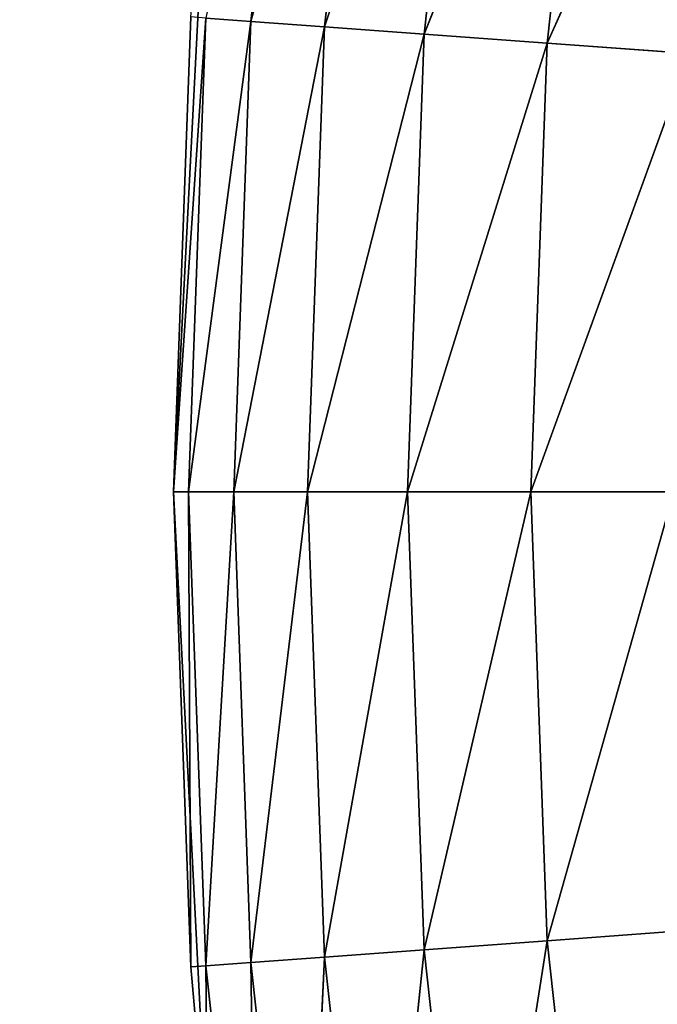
# Model space of a CAD drawing. Header units: centimetres. Extents: x 0.1 to 28.1, y 0.1 to 9.9.
# Tile 49 of 256: x 2.979 to 3.0427, y 7.9566 to 8.0549. Entities that reach past the tile are written whole.
import ezdxf

# ---------------------------------------------------------------- set-up
doc = ezdxf.new("R2010")
doc.units = ezdxf.units.CM
doc.header["$LTSCALE"] = 2.54
doc.layers.get('0').update_dxf_attribs({"true_color": 0xff5454})

# ---------------------------------------------------------------- blocks, each defined once
blk = doc.blocks.new('P__ka na papier toaletowy COVUU.STL')
at = {"color": 0}
for p, q in [((3.007264, 8.101539, 22.584203), (3.00212, 8.054783, 22.584203)), ((3.007264, 8.101539, 22.584203), (3.00212, 8.054783, 22.584203)), ((3.014553, 8.100466, 22.6), (3.00212, 8.054783, 22.584203)), ((3.014553, 8.100466, 22.6), (3.00212, 8.054783, 22.584203)), ((3.014553, 8.100466, 22.6), (3.009467, 8.054245, 22.6)), ((3.014553, 8.100466, 22.6), (3.009467, 8.054245, 22.6)), ((3.024444, 8.09901, 22.614279), (3.009467, 8.054245, 22.6)), ((3.024444, 8.09901, 22.614279), (3.009467, 8.054245, 22.6)), ((3.024444, 8.09901, 22.614279), (3.019438, 8.053515, 22.614279)), ((3.024444, 8.09901, 22.614279), (3.019438, 8.053515, 22.614279)), ((3.036638, 8.097215, 22.626605), (3.019438, 8.053515, 22.614279)), ((3.036638, 8.097215, 22.626605), (3.019438, 8.053515, 22.614279)), ((3.036638, 8.097215, 22.626605), (3.031731, 8.052615, 22.626605)), ((3.036638, 8.097215, 22.626605), (3.031731, 8.052615, 22.626605)), ((3.050765, 8.095136, 22.636603), (3.031731, 8.052615, 22.626605)), ((3.050765, 8.095136, 22.636603), (3.031731, 8.052615, 22.626605)), ((2.997816, 8.074609, 22.15), (2.994371, 8.007776, 22.15)), ((2.997816, 8.074609, 22.15), (2.994371, 8.007776, 22.15)), ((2.994371, 8.007776, 22.55), (2.996105, 8.055223, 22.55)), ((2.996105, 8.055223, 22.55), (2.994371, 8.007776, 22.15)), ((2.996105, 8.055223, 22.55), (2.994371, 8.007776, 22.15)), ((2.994371, 8.007776, 22.55), (2.996105, 8.055223, 22.55)), ((2.99762, 8.055112, 22.567365), (2.994371, 8.007776, 22.55)), ((2.99762, 8.055112, 22.567365), (2.994371, 8.007776, 22.55)), ((2.99762, 8.055112, 22.567365), (2.99589, 8.007776, 22.567365)), ((2.99762, 8.055112, 22.567365), (2.99589, 8.007776, 22.567365)), ((3.00212, 8.054783, 22.584203), (2.99589, 8.007776, 22.567365)), ((3.00212, 8.054783, 22.584203), (2.99589, 8.007776, 22.567365)), ((2.99762, 8.055112, 22.567365), (3.00212, 8.054783, 22.584203)), ((2.99762, 8.055112, 22.567365), (3.00212, 8.054783, 22.584203)), ((3.00212, 8.054783, 22.584203), (3.000402, 8.007776, 22.584203)), ((3.00212, 8.054783, 22.584203), (3.000402, 8.007776, 22.584203)), ((3.00212, 8.054783, 22.584203), (3.009467, 8.054245, 22.6)), ((3.00212, 8.054783, 22.584203), (3.009467, 8.054245, 22.6)), ((3.009467, 8.054245, 22.6), (3.000402, 8.007776, 22.584203)), ((3.009467, 8.054245, 22.6), (3.000402, 8.007776, 22.584203)), ((3.009467, 8.054245, 22.6), (3.007769, 8.007776, 22.6)), ((3.009467, 8.054245, 22.6), (3.007769, 8.007776, 22.6)), ((3.009467, 8.054245, 22.6), (3.019438, 8.053515, 22.614279)), ((3.009467, 8.054245, 22.6), (3.019438, 8.053515, 22.614279)), ((3.019438, 8.053515, 22.614279), (3.007769, 8.007776, 22.6)), ((3.019438, 8.053515, 22.614279), (3.007769, 8.007776, 22.6)), ((3.019438, 8.053515, 22.614279), (3.017767, 8.007776, 22.614279)), ((3.019438, 8.053515, 22.614279), (3.017767, 8.007776, 22.614279)), ((3.019438, 8.053515, 22.614279), (3.031731, 8.052615, 22.626605)), ((3.019438, 8.053515, 22.614279), (3.031731, 8.052615, 22.626605)), ((3.031731, 8.052615, 22.626605), (3.017767, 8.007776, 22.614279)), ((3.031731, 8.052615, 22.626605), (3.017767, 8.007776, 22.614279)), ((3.031731, 8.052615, 22.626605), (3.030092, 8.007776, 22.626605)), ((3.031731, 8.052615, 22.626605), (3.030092, 8.007776, 22.626605)), ((3.031731, 8.052615, 22.626605), (3.045972, 8.051573, 22.636603)), ((3.031731, 8.052615, 22.626605), (3.045972, 8.051573, 22.636603)), ((3.045972, 8.051573, 22.636603), (3.030092, 8.007776, 22.626605)), ((3.045972, 8.051573, 22.636603), (3.030092, 8.007776, 22.626605)), ((2.994371, 8.007776, 22.15), (2.997816, 7.940942, 22.15)), ((2.996105, 7.960329, 22.55), (2.994371, 8.007776, 22.15)), ((2.996105, 7.960329, 22.55), (2.994371, 8.007776, 22.55)), ((2.994371, 8.007776, 22.55), (2.994371, 8.007776, 22.15)), ((2.996105, 7.960329, 22.55), (2.994371, 8.007776, 22.15)), ((2.994371, 8.007776, 22.55), (2.994371, 8.007776, 22.15)), ((3.644371, 8.007776, 22.15), (2.994371, 8.007776, 22.15)), ((2.994371, 8.007776, 22.15), (2.997816, 7.940942, 22.15)), ((3.644371, 8.007776, 22.15), (2.994371, 8.007776, 22.15)), ((2.99589, 8.007776, 22.567365), (2.994371, 8.007776, 22.55)), ((2.996105, 7.960329, 22.55), (2.994371, 8.007776, 22.55)), ((2.99589, 8.007776, 22.567365), (2.994371, 8.007776, 22.55)), ((3.000402, 8.007776, 22.584203), (2.99589, 8.007776, 22.567365)), ((2.99589, 8.007776, 22.567365), (2.99762, 7.96044, 22.567365)), ((2.99589, 8.007776, 22.567365), (2.99762, 7.96044, 22.567365)), ((2.99589, 8.007776, 22.567365), (2.996105, 7.960329, 22.55)), ((2.99589, 8.007776, 22.567365), (2.996105, 7.960329, 22.55)), ((3.000402, 8.007776, 22.584203), (2.99589, 8.007776, 22.567365)), ((3.000402, 8.007776, 22.584203), (2.99762, 7.96044, 22.567365)), ((3.000402, 8.007776, 22.584203), (2.99762, 7.96044, 22.567365)), ((3.007769, 8.007776, 22.6), (3.000402, 8.007776, 22.584203)), ((3.000402, 8.007776, 22.584203), (3.00212, 7.960769, 22.584203)), ((3.000402, 8.007776, 22.584203), (3.00212, 7.960769, 22.584203)), ((3.007769, 8.007776, 22.6), (3.000402, 8.007776, 22.584203)), ((3.007769, 8.007776, 22.6), (3.00212, 7.960769, 22.584203)), ((3.007769, 8.007776, 22.6), (3.00212, 7.960769, 22.584203)), ((3.017767, 8.007776, 22.614279), (3.007769, 8.007776, 22.6)), ((3.007769, 8.007776, 22.6), (3.009467, 7.961307, 22.6)), ((3.007769, 8.007776, 22.6), (3.009467, 7.961307, 22.6)), ((3.017767, 8.007776, 22.614279), (3.007769, 8.007776, 22.6)), ((3.017767, 8.007776, 22.614279), (3.009467, 7.961307, 22.6)), ((3.017767, 8.007776, 22.614279), (3.009467, 7.961307, 22.6)), ((3.030092, 8.007776, 22.626605), (3.017767, 8.007776, 22.614279)), ((3.017767, 8.007776, 22.614279), (3.019438, 7.962037, 22.614279)), ((3.017767, 8.007776, 22.614279), (3.019438, 7.962037, 22.614279)), ((3.030092, 8.007776, 22.626605), (3.017767, 8.007776, 22.614279)), ((3.030092, 8.007776, 22.626605), (3.019438, 7.962037, 22.614279)), ((3.030092, 8.007776, 22.626605), (3.019438, 7.962037, 22.614279)), ((3.044371, 8.007776, 22.636603), (3.030092, 8.007776, 22.626605)), ((3.030092, 8.007776, 22.626605), (3.031731, 7.962936, 22.626605)), ((3.030092, 8.007776, 22.626605), (3.031731, 7.962936, 22.626605)), ((3.044371, 8.007776, 22.636603), (3.030092, 8.007776, 22.626605)), ((3.044371, 8.007776, 22.636603), (3.031731, 7.962936, 22.626605)), ((3.044371, 8.007776, 22.636603), (3.031731, 7.962936, 22.626605)), ((3.045972, 7.963979, 22.636603), (3.031731, 7.962936, 22.626605)), ((3.045972, 7.963979, 22.636603), (3.031731, 7.962936, 22.626605)), ((3.031731, 7.962936, 22.626605), (3.019438, 7.962037, 22.614279)), ((3.031731, 7.962936, 22.626605), (3.019438, 7.962037, 22.614279)), ((3.024444, 7.916541, 22.614279), (3.031731, 7.962936, 22.626605)), ((3.024444, 7.916541, 22.614279), (3.031731, 7.962936, 22.626605)), ((3.036638, 7.918336, 22.626605), (3.031731, 7.962936, 22.626605)), ((3.036638, 7.918336, 22.626605), (3.031731, 7.962936, 22.626605)), ((3.009467, 7.961307, 22.6), (3.00212, 7.960769, 22.584203)), ((3.009467, 7.961307, 22.6), (3.00212, 7.960769, 22.584203)), ((3.007264, 7.914013, 22.584203), (3.009467, 7.961307, 22.6)), ((3.007264, 7.914013, 22.584203), (3.009467, 7.961307, 22.6)), ((3.019438, 7.962037, 22.614279), (3.009467, 7.961307, 22.6)), ((3.019438, 7.962037, 22.614279), (3.009467, 7.961307, 22.6)), ((3.014553, 7.915086, 22.6), (3.009467, 7.961307, 22.6)), ((3.014553, 7.915086, 22.6), (3.009467, 7.961307, 22.6)), ((3.014553, 7.915086, 22.6), (3.019438, 7.962037, 22.614279)), ((3.014553, 7.915086, 22.6), (3.019438, 7.962037, 22.614279)), ((3.024444, 7.916541, 22.614279), (3.019438, 7.962037, 22.614279)), ((3.024444, 7.916541, 22.614279), (3.019438, 7.962037, 22.614279)), ((2.99762, 7.96044, 22.567365), (2.996105, 7.960329, 22.55)), ((2.99762, 7.96044, 22.567365), (2.996105, 7.960329, 22.55)), ((2.997816, 7.940942, 22.15), (2.996105, 7.960329, 22.55)), ((2.997816, 7.940942, 22.55), (2.996105, 7.960329, 22.55)), ((2.997816, 7.940942, 22.15), (2.996105, 7.960329, 22.55)), ((2.997816, 7.940942, 22.55), (2.996105, 7.960329, 22.55)), ((3.00212, 7.960769, 22.584203), (2.99762, 7.96044, 22.567365)), ((3.00212, 7.960769, 22.584203), (2.99762, 7.96044, 22.567365)), ((2.997816, 7.940942, 22.55), (2.99762, 7.96044, 22.567365)), ((2.997816, 7.940942, 22.55), (2.99762, 7.96044, 22.567365)), ((3.002801, 7.913356, 22.567365), (2.99762, 7.96044, 22.567365)), ((3.002801, 7.913356, 22.567365), (2.99762, 7.96044, 22.567365)), ((3.002801, 7.913356, 22.567365), (3.00212, 7.960769, 22.584203)), ((3.002801, 7.913356, 22.567365), (3.00212, 7.960769, 22.584203)), ((3.007264, 7.914013, 22.584203), (3.00212, 7.960769, 22.584203)), ((3.007264, 7.914013, 22.584203), (3.00212, 7.960769, 22.584203))]:
    blk.add_line(p, q, dxfattribs=at)
mesh = blk.add_polyface(dxfattribs=at)
corners = [(27.644373, 0.057776, 34.05), (0.644371, 9.857776, 34.05), (27.644373, 9.857776, 34.05)]
mesh.append_faces([[corners[k] for k in face] for face in [(0, 1, 2)]], dxfattribs={"color": 0})
mesh = blk.add_polyface(dxfattribs=at)
corners = [(27.644373, 0.057776, 34.05), (0.644371, 0.057776, 34.05), (0.644371, 9.857776, 34.05)]
mesh.append_faces([[corners[k] for k in face] for face in [(0, 1, 2)]], dxfattribs={"color": 0})
mesh = blk.add_polyface(dxfattribs=at)
corners = [(27.644373, 9.857776, 34.25), (0.644371, 0.057776, 34.25), (27.644373, 0.057776, 34.25)]
mesh.append_faces([[corners[k] for k in face] for face in [(0, 1, 2)]], dxfattribs={"color": 0})
mesh = blk.add_polyface(dxfattribs=at)
corners = [(27.644373, 9.857776, 34.25), (0.644371, 9.857776, 34.25), (0.644371, 0.057776, 34.25)]
mesh.append_faces([[corners[k] for k in face] for face in [(0, 1, 2)]], dxfattribs={"color": 0})
mesh = blk.add_polyface(dxfattribs=at)
corners = [(3.299688, 8.068552, 22.05), (3.294371, 8.007776, 22.05), (0.144371, 9.357776, 22.05)]
mesh.append_faces([[corners[k] for k in face] for face in [(0, 1, 2)]], dxfattribs={"color": 0})
mesh = blk.add_polyface(dxfattribs=at)
corners = [(3.294371, 8.007776, 22.05), (0.144371, 6.057776, 22.05), (0.144371, 9.357776, 22.05)]
mesh.append_faces([[corners[k] for k in face] for face in [(0, 1, 2)]], dxfattribs={"color": 0})
mesh = blk.add_polyface(dxfattribs=at)
corners = [(3.299688, 7.946999, 22.15), (3.294371, 8.007776, 22.15), (0.144371, 9.357776, 22.15)]
mesh.append_faces([[corners[k] for k in face] for face in [(0, 1, 2)]], dxfattribs={"color": 0})
mesh = blk.add_polyface(dxfattribs=at)
corners = [(3.299688, 7.946999, 22.15), (0.144371, 9.357776, 22.15), (0.144371, 6.057776, 22.15)]
mesh.append_faces([[corners[k] for k in face] for face in [(0, 1, 2)]], dxfattribs={"color": 0})
mesh = blk.add_polyface(dxfattribs=at)
corners = [(3.299688, 8.068552, 22.15), (0.144371, 9.357776, 22.15), (3.294371, 8.007776, 22.15)]
mesh.append_faces([[corners[k] for k in face] for face in [(0, 1, 2)]], dxfattribs={"color": 0})
mesh = blk.add_polyface(dxfattribs=at)
corners = [(3.644371, 8.007776, 22.15), (3.025158, 8.20545, 22.15), (3.048765, 8.268071, 22.15)]
mesh.append_faces([[corners[k] for k in face] for face in [(0, 1, 2)]], dxfattribs={"color": 0})
mesh = blk.add_polyface(dxfattribs=at)
corners = [(3.644371, 8.007776, 22.15), (3.008115, 8.140735, 22.15), (3.025158, 8.20545, 22.15)]
mesh.append_faces([[corners[k] for k in face] for face in [(0, 1, 2)]], dxfattribs={"color": 0})
mesh = blk.add_polyface(dxfattribs=at)
corners = [(3.644371, 8.007776, 22.15), (2.997816, 8.074609, 22.15), (3.008115, 8.140735, 22.15)]
mesh.append_faces([[corners[k] for k in face] for face in [(0, 1, 2)]], dxfattribs={"color": 0})
mesh = blk.add_polyface(dxfattribs=at)
corners = [(3.007264, 8.101539, 22.584203), (2.99762, 8.055112, 22.567365), (3.00212, 8.054783, 22.584203)]
mesh.append_faces([[corners[k] for k in face] for face in [(0, 1, 2)]], dxfattribs={"color": 0})
mesh = blk.add_polyface(dxfattribs=at)
corners = [(3.007264, 8.101539, 22.584203), (3.00212, 8.054783, 22.584203), (3.014553, 8.100466, 22.6)]
mesh.append_faces([[corners[k] for k in face] for face in [(0, 1, 2)]], dxfattribs={"color": 0})
mesh = blk.add_polyface(dxfattribs=at)
corners = [(3.014553, 8.100466, 22.6), (3.00212, 8.054783, 22.584203), (3.009467, 8.054245, 22.6)]
mesh.append_faces([[corners[k] for k in face] for face in [(0, 1, 2)]], dxfattribs={"color": 0})
mesh = blk.add_polyface(dxfattribs=at)
corners = [(3.014553, 8.100466, 22.6), (3.009467, 8.054245, 22.6), (3.024444, 8.09901, 22.614279)]
mesh.append_faces([[corners[k] for k in face] for face in [(0, 1, 2)]], dxfattribs={"color": 0})
mesh = blk.add_polyface(dxfattribs=at)
corners = [(3.024444, 8.09901, 22.614279), (3.009467, 8.054245, 22.6), (3.019438, 8.053515, 22.614279)]
mesh.append_faces([[corners[k] for k in face] for face in [(0, 1, 2)]], dxfattribs={"color": 0})
mesh = blk.add_polyface(dxfattribs=at)
corners = [(3.036638, 8.097215, 22.626605), (3.024444, 8.09901, 22.614279), (3.019438, 8.053515, 22.614279)]
mesh.append_faces([[corners[k] for k in face] for face in [(0, 1, 2)]], dxfattribs={"color": 0})
mesh = blk.add_polyface(dxfattribs=at)
corners = [(3.036638, 8.097215, 22.626605), (3.019438, 8.053515, 22.614279), (3.031731, 8.052615, 22.626605)]
mesh.append_faces([[corners[k] for k in face] for face in [(0, 1, 2)]], dxfattribs={"color": 0})
mesh = blk.add_polyface(dxfattribs=at)
corners = [(3.050765, 8.095136, 22.636603), (3.036638, 8.097215, 22.626605), (3.031731, 8.052615, 22.626605)]
mesh.append_faces([[corners[k] for k in face] for face in [(0, 1, 2)]], dxfattribs={"color": 0})
mesh = blk.add_polyface(dxfattribs=at)
corners = [(3.050765, 8.095136, 22.636603), (3.031731, 8.052615, 22.626605), (3.045972, 8.051573, 22.636603)]
mesh.append_faces([[corners[k] for k in face] for face in [(0, 1, 2)]], dxfattribs={"color": 0})
mesh = blk.add_polyface(dxfattribs=at)
corners = [(2.997816, 8.074609, 22.15), (2.994371, 8.007776, 22.15), (2.996105, 8.055223, 22.55)]
mesh.append_faces([[corners[k] for k in face] for face in [(0, 1, 2)]], dxfattribs={"color": 0})
mesh = blk.add_polyface(dxfattribs=at)
corners = [(3.644371, 8.007776, 22.15), (2.994371, 8.007776, 22.15), (2.997816, 8.074609, 22.15)]
mesh.append_faces([[corners[k] for k in face] for face in [(0, 1, 2)]], dxfattribs={"color": 0})
mesh = blk.add_polyface(dxfattribs=at)
corners = [(2.996105, 8.055223, 22.55), (2.994371, 8.007776, 22.15), (2.994371, 8.007776, 22.55)]
mesh.append_faces([[corners[k] for k in face] for face in [(0, 1, 2)]], dxfattribs={"color": 0})
mesh = blk.add_polyface(dxfattribs=at)
corners = [(2.996105, 8.055223, 22.55), (2.994371, 8.007776, 22.55), (2.99762, 8.055112, 22.567365)]
mesh.append_faces([[corners[k] for k in face] for face in [(0, 1, 2)]], dxfattribs={"color": 0})
mesh = blk.add_polyface(dxfattribs=at)
corners = [(2.99762, 8.055112, 22.567365), (2.994371, 8.007776, 22.55), (2.99589, 8.007776, 22.567365)]
mesh.append_faces([[corners[k] for k in face] for face in [(0, 1, 2)]], dxfattribs={"color": 0})
mesh = blk.add_polyface(dxfattribs=at)
corners = [(2.99762, 8.055112, 22.567365), (2.99589, 8.007776, 22.567365), (3.00212, 8.054783, 22.584203)]
mesh.append_faces([[corners[k] for k in face] for face in [(0, 1, 2)]], dxfattribs={"color": 0})
mesh = blk.add_polyface(dxfattribs=at)
corners = [(3.00212, 8.054783, 22.584203), (2.99589, 8.007776, 22.567365), (3.000402, 8.007776, 22.584203)]
mesh.append_faces([[corners[k] for k in face] for face in [(0, 1, 2)]], dxfattribs={"color": 0})
mesh = blk.add_polyface(dxfattribs=at)
corners = [(3.00212, 8.054783, 22.584203), (3.000402, 8.007776, 22.584203), (3.009467, 8.054245, 22.6)]
mesh.append_faces([[corners[k] for k in face] for face in [(0, 1, 2)]], dxfattribs={"color": 0})
mesh = blk.add_polyface(dxfattribs=at)
corners = [(3.009467, 8.054245, 22.6), (3.000402, 8.007776, 22.584203), (3.007769, 8.007776, 22.6)]
mesh.append_faces([[corners[k] for k in face] for face in [(0, 1, 2)]], dxfattribs={"color": 0})
mesh = blk.add_polyface(dxfattribs=at)
corners = [(3.009467, 8.054245, 22.6), (3.007769, 8.007776, 22.6), (3.019438, 8.053515, 22.614279)]
mesh.append_faces([[corners[k] for k in face] for face in [(0, 1, 2)]], dxfattribs={"color": 0})
mesh = blk.add_polyface(dxfattribs=at)
corners = [(3.019438, 8.053515, 22.614279), (3.007769, 8.007776, 22.6), (3.017767, 8.007776, 22.614279)]
mesh.append_faces([[corners[k] for k in face] for face in [(0, 1, 2)]], dxfattribs={"color": 0})
mesh = blk.add_polyface(dxfattribs=at)
corners = [(3.019438, 8.053515, 22.614279), (3.017767, 8.007776, 22.614279), (3.031731, 8.052615, 22.626605)]
mesh.append_faces([[corners[k] for k in face] for face in [(0, 1, 2)]], dxfattribs={"color": 0})
mesh = blk.add_polyface(dxfattribs=at)
corners = [(3.031731, 8.052615, 22.626605), (3.017767, 8.007776, 22.614279), (3.030092, 8.007776, 22.626605)]
mesh.append_faces([[corners[k] for k in face] for face in [(0, 1, 2)]], dxfattribs={"color": 0})
mesh = blk.add_polyface(dxfattribs=at)
corners = [(3.045972, 8.051573, 22.636603), (3.031731, 8.052615, 22.626605), (3.030092, 8.007776, 22.626605)]
mesh.append_faces([[corners[k] for k in face] for face in [(0, 1, 2)]], dxfattribs={"color": 0})
mesh = blk.add_polyface(dxfattribs=at)
corners = [(3.045972, 8.051573, 22.636603), (3.030092, 8.007776, 22.626605), (3.044371, 8.007776, 22.636603)]
mesh.append_faces([[corners[k] for k in face] for face in [(0, 1, 2)]], dxfattribs={"color": 0})
mesh = blk.add_polyface(dxfattribs=at)
corners = [(3.299688, 7.946999, 22.05), (0.144371, 6.057776, 22.05), (3.294371, 8.007776, 22.05)]
mesh.append_faces([[corners[k] for k in face] for face in [(0, 1, 2)]], dxfattribs={"color": 0})
mesh = blk.add_polyface(dxfattribs=at)
corners = [(2.994371, 8.007776, 22.15), (2.997816, 7.940942, 22.15), (2.996105, 7.960329, 22.55)]
mesh.append_faces([[corners[k] for k in face] for face in [(0, 1, 2)]], dxfattribs={"color": 0})
mesh = blk.add_polyface(dxfattribs=at)
corners = [(2.994371, 8.007776, 22.15), (2.996105, 7.960329, 22.55), (2.994371, 8.007776, 22.55)]
mesh.append_faces([[corners[k] for k in face] for face in [(0, 1, 2)]], dxfattribs={"color": 0})
mesh = blk.add_polyface(dxfattribs=at)
corners = [(3.644371, 8.007776, 22.15), (2.997816, 7.940942, 22.15), (2.994371, 8.007776, 22.15)]
mesh.append_faces([[corners[k] for k in face] for face in [(0, 1, 2)]], dxfattribs={"color": 0})
mesh = blk.add_polyface(dxfattribs=at)
corners = [(2.994371, 8.007776, 22.55), (2.996105, 7.960329, 22.55), (2.99589, 8.007776, 22.567365)]
mesh.append_faces([[corners[k] for k in face] for face in [(0, 1, 2)]], dxfattribs={"color": 0})
mesh = blk.add_polyface(dxfattribs=at)
corners = [(2.99589, 8.007776, 22.567365), (2.99762, 7.96044, 22.567365), (3.000402, 8.007776, 22.584203)]
mesh.append_faces([[corners[k] for k in face] for face in [(0, 1, 2)]], dxfattribs={"color": 0})
mesh = blk.add_polyface(dxfattribs=at)
corners = [(2.99589, 8.007776, 22.567365), (2.996105, 7.960329, 22.55), (2.99762, 7.96044, 22.567365)]
mesh.append_faces([[corners[k] for k in face] for face in [(0, 1, 2)]], dxfattribs={"color": 0})
mesh = blk.add_polyface(dxfattribs=at)
corners = [(3.000402, 8.007776, 22.584203), (2.99762, 7.96044, 22.567365), (3.00212, 7.960769, 22.584203)]
mesh.append_faces([[corners[k] for k in face] for face in [(0, 1, 2)]], dxfattribs={"color": 0})
mesh = blk.add_polyface(dxfattribs=at)
corners = [(3.644371, 8.007776, 22.15), (3.008115, 7.874817, 22.15), (2.997816, 7.940942, 22.15)]
mesh.append_faces([[corners[k] for k in face] for face in [(0, 1, 2)]], dxfattribs={"color": 0})
mesh = blk.add_polyface(dxfattribs=at)
corners = [(3.000402, 8.007776, 22.584203), (3.00212, 7.960769, 22.584203), (3.007769, 8.007776, 22.6)]
mesh.append_faces([[corners[k] for k in face] for face in [(0, 1, 2)]], dxfattribs={"color": 0})
mesh = blk.add_polyface(dxfattribs=at)
corners = [(3.007769, 8.007776, 22.6), (3.00212, 7.960769, 22.584203), (3.009467, 7.961307, 22.6)]
mesh.append_faces([[corners[k] for k in face] for face in [(0, 1, 2)]], dxfattribs={"color": 0})
mesh = blk.add_polyface(dxfattribs=at)
corners = [(3.007769, 8.007776, 22.6), (3.009467, 7.961307, 22.6), (3.017767, 8.007776, 22.614279)]
mesh.append_faces([[corners[k] for k in face] for face in [(0, 1, 2)]], dxfattribs={"color": 0})
mesh = blk.add_polyface(dxfattribs=at)
corners = [(3.644371, 8.007776, 22.15), (3.025158, 7.810101, 22.15), (3.008115, 7.874817, 22.15)]
mesh.append_faces([[corners[k] for k in face] for face in [(0, 1, 2)]], dxfattribs={"color": 0})
mesh = blk.add_polyface(dxfattribs=at)
corners = [(3.017767, 8.007776, 22.614279), (3.009467, 7.961307, 22.6), (3.019438, 7.962037, 22.614279)]
mesh.append_faces([[corners[k] for k in face] for face in [(0, 1, 2)]], dxfattribs={"color": 0})
mesh = blk.add_polyface(dxfattribs=at)
corners = [(3.017767, 8.007776, 22.614279), (3.019438, 7.962037, 22.614279), (3.030092, 8.007776, 22.626605)]
mesh.append_faces([[corners[k] for k in face] for face in [(0, 1, 2)]], dxfattribs={"color": 0})
mesh = blk.add_polyface(dxfattribs=at)
corners = [(3.030092, 8.007776, 22.626605), (3.019438, 7.962037, 22.614279), (3.031731, 7.962936, 22.626605)]
mesh.append_faces([[corners[k] for k in face] for face in [(0, 1, 2)]], dxfattribs={"color": 0})
mesh = blk.add_polyface(dxfattribs=at)
corners = [(3.644371, 8.007776, 22.15), (3.048765, 7.747481, 22.15), (3.025158, 7.810101, 22.15)]
mesh.append_faces([[corners[k] for k in face] for face in [(0, 1, 2)]], dxfattribs={"color": 0})
mesh = blk.add_polyface(dxfattribs=at)
corners = [(3.044371, 8.007776, 22.636603), (3.030092, 8.007776, 22.626605), (3.031731, 7.962936, 22.626605)]
mesh.append_faces([[corners[k] for k in face] for face in [(0, 1, 2)]], dxfattribs={"color": 0})
mesh = blk.add_polyface(dxfattribs=at)
corners = [(3.045972, 7.963979, 22.636603), (3.044371, 8.007776, 22.636603), (3.031731, 7.962936, 22.626605)]
mesh.append_faces([[corners[k] for k in face] for face in [(0, 1, 2)]], dxfattribs={"color": 0})
mesh = blk.add_polyface(dxfattribs=at)
corners = [(3.045972, 7.963979, 22.636603), (3.031731, 7.962936, 22.626605), (3.036638, 7.918336, 22.626605)]
mesh.append_faces([[corners[k] for k in face] for face in [(0, 1, 2)]], dxfattribs={"color": 0})
mesh = blk.add_polyface(dxfattribs=at)
corners = [(3.050765, 7.920415, 22.636603), (3.045972, 7.963979, 22.636603), (3.036638, 7.918336, 22.626605)]
mesh.append_faces([[corners[k] for k in face] for face in [(0, 1, 2)]], dxfattribs={"color": 0})
mesh = blk.add_polyface(dxfattribs=at)
corners = [(3.031731, 7.962936, 22.626605), (3.019438, 7.962037, 22.614279), (3.024444, 7.916541, 22.614279)]
mesh.append_faces([[corners[k] for k in face] for face in [(0, 1, 2)]], dxfattribs={"color": 0})
mesh = blk.add_polyface(dxfattribs=at)
corners = [(3.036638, 7.918336, 22.626605), (3.031731, 7.962936, 22.626605), (3.024444, 7.916541, 22.614279)]
mesh.append_faces([[corners[k] for k in face] for face in [(0, 1, 2)]], dxfattribs={"color": 0})
mesh = blk.add_polyface(dxfattribs=at)
corners = [(3.009467, 7.961307, 22.6), (3.00212, 7.960769, 22.584203), (3.007264, 7.914013, 22.584203)]
mesh.append_faces([[corners[k] for k in face] for face in [(0, 1, 2)]], dxfattribs={"color": 0})
mesh = blk.add_polyface(dxfattribs=at)
corners = [(3.009467, 7.961307, 22.6), (3.007264, 7.914013, 22.584203), (3.014553, 7.915086, 22.6)]
mesh.append_faces([[corners[k] for k in face] for face in [(0, 1, 2)]], dxfattribs={"color": 0})
mesh = blk.add_polyface(dxfattribs=at)
corners = [(3.019438, 7.962037, 22.614279), (3.009467, 7.961307, 22.6), (3.014553, 7.915086, 22.6)]
mesh.append_faces([[corners[k] for k in face] for face in [(0, 1, 2)]], dxfattribs={"color": 0})
mesh = blk.add_polyface(dxfattribs=at)
corners = [(3.019438, 7.962037, 22.614279), (3.014553, 7.915086, 22.6), (3.024444, 7.916541, 22.614279)]
mesh.append_faces([[corners[k] for k in face] for face in [(0, 1, 2)]], dxfattribs={"color": 0})
mesh = blk.add_polyface(dxfattribs=at)
corners = [(2.99762, 7.96044, 22.567365), (2.996105, 7.960329, 22.55), (2.997816, 7.940942, 22.55)]
mesh.append_faces([[corners[k] for k in face] for face in [(0, 1, 2)]], dxfattribs={"color": 0})
mesh = blk.add_polyface(dxfattribs=at)
corners = [(2.996105, 7.960329, 22.55), (2.997816, 7.940942, 22.15), (2.997816, 7.940942, 22.55)]
mesh.append_faces([[corners[k] for k in face] for face in [(0, 1, 2)]], dxfattribs={"color": 0})
mesh = blk.add_polyface(dxfattribs=at)
corners = [(3.00212, 7.960769, 22.584203), (2.99762, 7.96044, 22.567365), (3.002801, 7.913356, 22.567365)]
mesh.append_faces([[corners[k] for k in face] for face in [(0, 1, 2)]], dxfattribs={"color": 0})
mesh = blk.add_polyface(dxfattribs=at)
corners = [(2.99762, 7.96044, 22.567365), (2.997816, 7.940942, 22.55), (3.002801, 7.913356, 22.567365)]
mesh.append_faces([[corners[k] for k in face] for face in [(0, 1, 2)]], dxfattribs={"color": 0})
mesh = blk.add_polyface(dxfattribs=at)
corners = [(3.00212, 7.960769, 22.584203), (3.002801, 7.913356, 22.567365), (3.007264, 7.914013, 22.584203)]
mesh.append_faces([[corners[k] for k in face] for face in [(0, 1, 2)]], dxfattribs={"color": 0})

msp = doc.modelspace()

# ---------------------------------------------------------------- block references
at = {"color": 0}
msp.add_blockref('P__ka na papier toaletowy COVUU.STL', (0, 0), dxfattribs=at)

doc.saveas('drawing.dxf')
